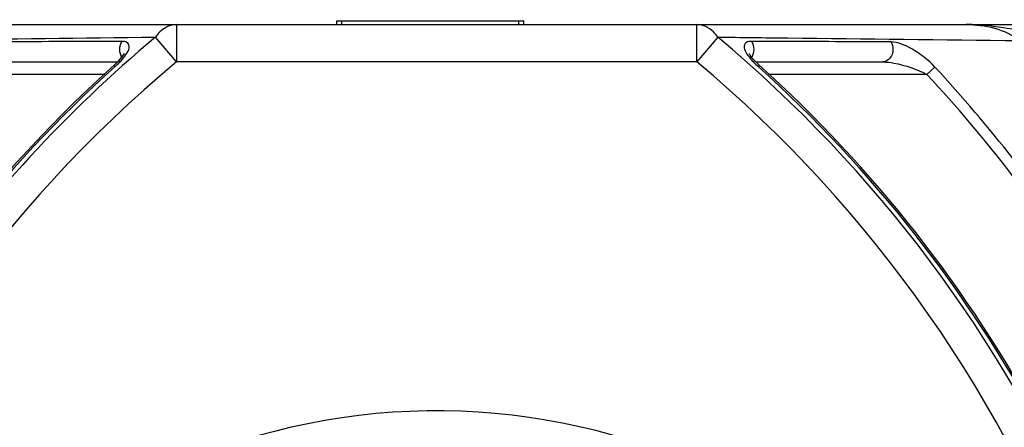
# Model space of a CAD drawing. Header units: millimetres. Extents: x 0 to 14268, y 0 to 10092.
# Tile 61 of 122: x 7354 to 7749, y 2727 to 2891. Entities that reach past the tile are written whole.
import ezdxf

# ---------------------------------------------------------------- set-up
doc = ezdxf.new("R2010")
doc.units = ezdxf.units.MM
doc.header["$LTSCALE"] = 784.74
doc.layers.get('0').update_dxf_attribs({"linetype": 'CONTINUOUS'})
for name, color, linetype in [('304103000035DXF_CONTINUOUS_LINE', 7, 'CONTINUOUS'), ('304112000086DXF_CONTINUOUS_LINE', 7, 'CONTINUOUS'), ('运动范围-新_DXF_CONTINUOUS_LINE', 7, 'CONTINUOUS'), ('运动范围-新_DXF_DIMENSION', 7, 'CONTINUOUS')]:
    doc.layers.add(name, color=color, linetype=linetype)
doc.styles.get("Standard").update_dxf_attribs({"font": 'txt', "width": 0.7})
doc.dimstyles.new('DIMSTYLE_1', dxfattribs={"dimtxt": 108, "dimasz": 72, "dimexe": 1, "dimexo": 0, "dimgap": 4.5, "dimtad": 0, "dimtih": 1, "dimtoh": 1, "dimdec": 1, "dimdsep": 46, "dimtxsty": 'Standard', "dimblk": '_FILLED', "dimblk1": '_FILLED', "dimblk2": '_FILLED', "dimcen": 0.09, "dimclrt": 5, "dimazin": 2, "dimtp": 0.5, "dimtm": 0.5, "dimtfac": 1, "dimtdec": 65535, "dimtofl": 0, "dimtmove": 0, "dimatfit": 3, "dimldrblk": '_FILLED', "dimfxl": 0, "dimtolj": 1, "dimarcsym": 0})
doc.dimstyles.new('DIMSTYLE_6', dxfattribs={"dimtxt": 108, "dimasz": 72, "dimexe": 1, "dimexo": 0, "dimtad": 1, "dimdsep": 46, "dimtxsty": 'Standard', "dimblk": '_FILLED', "dimblk1": '_FILLED', "dimblk2": '_FILLED', "dimcen": 0.09, "dimclrt": 5, "dimazin": 2, "dimtp": 0.8, "dimtm": 0.8, "dimtfac": 1, "dimtofl": 0, "dimtmove": 0, "dimatfit": 3, "dimldrblk": '_FILLED', "dimfxl": 0, "dimtolj": 1, "dimarcsym": 0})
doc.dimstyles.new('DIMSTYLE_7', dxfattribs={"dimtxt": 108, "dimasz": 72, "dimexe": 1, "dimexo": 0, "dimtad": 1, "dimdsep": 46, "dimtxsty": 'Standard', "dimblk": '_FILLED', "dimblk1": '_FILLED', "dimblk2": '_FILLED', "dimcen": 0.09, "dimclrt": 5, "dimazin": 2, "dimtp": 2, "dimtm": 2, "dimtfac": 1, "dimtofl": 0, "dimtmove": 0, "dimatfit": 3, "dimldrblk": '_FILLED', "dimfxl": 0, "dimtolj": 1, "dimarcsym": 0})

# ---------------------------------------------------------------- blocks, each defined once
blk = doc.blocks.new('*D1')
at = {"layer": '运动范围-新_DXF_DIMENSION', "color": 2, "linetype": 'Continuous', "transparency": 16777216}
for start, end in [(100.63351, 165), (0, 63.53964)]:
    blk.add_arc((7521.37, 2473.77), 625.52, start, end, dxfattribs=at)
for points in [[(6928.38, 2707.79), (6917.17, 2635.66), (6951.16, 2700.26)], [(8130.76, 2544.96), (8146.88, 2473.77), (8154.72, 2546.34)]]:
    blk.add_solid(points, dxfattribs=at)
blk = doc.blocks.new('_FILLED')
at = {"color": 0, "linetype": 'ByBlock'}
blk.add_solid([(0, 0), (-1, 0.1667), (-1, -0.1667)], dxfattribs=at)
blk = doc.blocks.new('*D7')
at = {"layer": '运动范围-新_DXF_DIMENSION', "color": 2, "linetype": 'Continuous', "transparency": 16777216}
for p, q in [((7521.38, 2473.77), (8564, 3282.69)), ((8243.52, 3034.04), (7521.38, 2473.77)), ((8243.52, 3034.04), (8243.52, 3034.04))]:
    blk.add_line(p, q, dxfattribs=at)
at = {"layer": '运动范围-新_DXF_DIMENSION', "color": 2, "linetype": 'Continuous', "transparency": 16777216, "xscale": 72, "yscale": 72, "zscale": 72, "rotation": 217.805634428}
blk.add_blockref('_FILLED', (8243.52, 3034.04), dxfattribs=at)
blk = doc.blocks.new('*D8')
at = {"layer": '运动范围-新_DXF_DIMENSION', "color": 2, "linetype": 'Continuous', "transparency": 16777216}
for p, q in [((7521.38, 2473.77), (10628.18, 3556.87)), ((10055.22, 3357.12), (7521.38, 2473.77)), ((10055.22, 3357.12), (10055.22, 3357.12))]:
    blk.add_line(p, q, dxfattribs=at)
at = {"layer": '运动范围-新_DXF_DIMENSION', "color": 2, "linetype": 'Continuous', "transparency": 16777216, "xscale": 72, "yscale": 72, "zscale": 72, "rotation": 199.2197259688}
blk.add_blockref('_FILLED', (10055.22, 3357.12), dxfattribs=at)

msp = doc.modelspace()

# ---------------------------------------------------------------- linework, layer by layer
at = {"layer": '304103000035DXF_CONTINUOUS_LINE', "color": 7, "linetype": 'Continuous'}
for p, q in [((7217.409, 2888.768), (7825.357, 2888.768)), ((7342.356, 2873.768), (7393.404, 2873.768)), ((7649.369, 2873.768), (7700.409, 2873.768))]:
    msp.add_line(p, q, dxfattribs=at)
at = {"layer": '304103000035DXF_CONTINUOUS_LINE', "color": 9, "linetype": 'Continuous'}
for p, q in [((7417.025, 2888.768), (7417.025, 2873.768)), ((7625.741, 2873.768), (7625.741, 2888.768)), ((7417.025, 2873.768), (7408.694, 2883.735)), ((7634.072, 2883.735), (7625.741, 2873.768)), ((7392.515, 2871.984), (7392.067, 2872.482)), ((7625.741, 2873.768), (7417.025, 2873.768)), ((7650.699, 2872.482), (7650.251, 2871.984)), ((7717.977, 2868.768), (7721.154, 2871.71)), ((7388.392, 2868.768), (7324.789, 2868.768)), ((7717.977, 2868.768), (7654.374, 2868.768))]:
    msp.add_line(p, q, dxfattribs=at)
at = {"layer": '304103000035DXF_CONTINUOUS_LINE', "color": 7, "linetype": 'Continuous'}
for points in [[(7395.981, 2876.953), (7396.009, 2877.119), (7395.986, 2877.068), (7395.743, 2876.602), (7395.078, 2875.641), (7393.62, 2873.976), (7392.066, 2872.482)], [(7650.699, 2872.482), (7649.569, 2873.547), (7647.813, 2875.481), (7647.056, 2876.547), (7646.785, 2877.056), (7646.749, 2877.149)]]:
    msp.add_lwpolyline(points, dxfattribs=at)
at = {"layer": '304103000035DXF_CONTINUOUS_LINE', "color": 9, "linetype": 'Continuous'}
for centre, radius, start, end in [((7751.383, 2473.768), 534.33, 129.89206, 159.68722), ((7291.383, 2473.768), 534.33, 23.5602, 50.10794), ((7751.383, 2473.768), 521.34, 129.89206, 159.68717), ((7751.383, 2473.768), 536.062, 132.02478, 151.71076), ((7367.031, 2900.313), 38.105, 311.97345, 315.09527), ((7291.383, 2473.768), 521.34, 19.86601, 50.10794), ((7675.456, 2900.017), 37.698, 224.59424, 228.03968), ((7291.383, 2473.768), 536.062, 28.28924, 47.97522), ((7291.383, 2473.768), 585.714, 33.347754, 42.797794), ((7291.383, 2473.768), 581.384, 32.553182, 42.797793), ((7521.383, 2473.768), 260.125, 60.56654, 157.60591)]:
    msp.add_arc(centre, radius, start, end, dxfattribs=at)
at = {"layer": '304103000035DXF_CONTINUOUS_LINE', "color": 7, "linetype": 'Continuous'}
for centre, start, end in [((7751.383, 2473.768), 132.02479, 151.71076), ((7291.383, 2473.768), 28.28925, 47.97519)]:
    msp.add_arc(centre, 536.732, start, end, dxfattribs=at)
at = {"layer": '304103000035DXF_CONTINUOUS_LINE', "color": 9, "linetype": 'Continuous'}
for points, knots in [([(7417.025, 2888.768), (7414.607, 2888.768), (7411.239, 2887.079), (7409.189, 2884.484), (7408.694, 2883.735)], [0, 0, 0, 0, 0.7291826, 1, 1, 1, 1]), ([(7634.072, 2883.735), (7633.577, 2884.484), (7631.527, 2887.079), (7628.159, 2888.768), (7625.741, 2888.768)], [0, 0, 0, 0, 0.2708172, 1, 1, 1, 1]), ([(7758.742, 2885.562), (7756.671, 2886.141), (7748.373, 2887.566), (7740.005, 2888.768), (7733.748, 2888.768)], [0, 0, 0, 0, 0.2558428, 1, 1, 1, 1]), ([(7287.662, 2882.356), (7298.511, 2882.47), (7338.855, 2882.906), (7379.199, 2883.378), (7408.694, 2883.735)], [0, 0, 0, 0, 0.2689043, 1, 1, 1, 1]), ([(7395.142, 2882.03), (7390.649, 2882.012), (7372.028, 2881.939), (7353.407, 2881.867), (7339.279, 2881.814)], [0, 0, 0, 0, 0.2413089, 1, 1, 1, 1]), ([(7395.278, 2874.755), (7396.023, 2875.602), (7397.189, 2877.179), (7398.546, 2879.711), (7397.324, 2881.98), (7395.85, 2882.031), (7395.141, 2882.028)], [0, 0, 0, 0, 0.338145, 0.6060638, 0.7873823, 1, 1, 1, 1]), ([(7634.072, 2883.735), (7643.457, 2883.621), (7683.801, 2883.138), (7724.145, 2882.682), (7755.103, 2882.356)], [0, 0, 0, 0, 0.2326317, 1, 1, 1, 1]), ([(7647.625, 2882.028), (7646.933, 2882.031), (7645.515, 2881.984), (7644.223, 2879.864), (7645.456, 2877.359), (7646.563, 2875.831), (7647.274, 2875.002)], [0, 0, 0, 0, 0.2144535, 0.3968218, 0.661463, 1, 1, 1, 1]), ([(7703.468, 2881.814), (7698.646, 2881.832), (7680.031, 2881.903), (7661.417, 2881.975), (7647.624, 2882.03)], [0, 0, 0, 0, 0.2590307, 1, 1, 1, 1]), ([(7721.154, 2871.71), (7718.483, 2874.594), (7712.995, 2878.729), (7706.422, 2881.812), (7703.468, 2881.814)], [0, 0, 0, 0, 0.5709744, 1, 1, 1, 1]), ([(7704.29, 2878.768), (7704.29, 2878.086), (7704.028, 2875.892), (7701.955, 2873.768), (7700.409, 2873.768)], [0, 0, 0, 0, 0.306133, 1, 1, 1, 1]), ([(7394.02, 2873.414), (7394.237, 2873.632), (7394.664, 2874.073), (7395.077, 2874.526), (7395.278, 2874.755)], [0, 0, 0, 0, 0.5018874, 1, 1, 1, 1]), ([(7700.409, 2873.768), (7701.851, 2873.768), (7707.939, 2872.934), (7713.827, 2870.917), (7717.977, 2868.768)], [0, 0, 0, 0, 0.2357784, 1, 1, 1, 1])]:
    msp.add_open_spline(points, degree=3, knots=knots, dxfattribs=at)
for points in [[(7733.748, 2888.768), (7741.181, 2888.768), (7749.334, 2887.041), (7755.103, 2882.356)], [(7395.14, 2882.026), (7394.528, 2881.079), (7394.232, 2879.895), (7394.232, 2878.768)], [(7647.624, 2882.03), (7648.237, 2881.082), (7648.534, 2879.897), (7648.534, 2878.768)], [(7703.484, 2881.818), (7704.024, 2880.915), (7704.29, 2879.819), (7704.29, 2878.768)], [(7394.232, 2878.768), (7394.232, 2877.687), (7394.505, 2876.559), (7395.063, 2875.634)], [(7648.534, 2878.768), (7648.534, 2877.69), (7648.265, 2876.566), (7647.71, 2875.643)], [(7647.274, 2875.002), (7647.702, 2874.502), (7648.15, 2874.019), (7648.612, 2873.55)]]:
    msp.add_open_spline(points, degree=3, dxfattribs=at)
at = {"layer": '304112000086DXF_CONTINUOUS_LINE', "color": 7, "linetype": 'Continuous'}
for p, q in [((7481.383, 2888.768), (7481.383, 2890.268)), ((7481.383, 2890.268), (7556.383, 2890.268)), ((7556.383, 2888.768), (7556.383, 2890.268))]:
    msp.add_line(p, q, dxfattribs=at)
at = {"layer": '304112000086DXF_CONTINUOUS_LINE', "color": 9, "linetype": 'Continuous'}
for p, q in [((7483.383, 2888.768), (7483.383, 2890.268)), ((7554.383, 2888.768), (7554.383, 2890.268))]:
    msp.add_line(p, q, dxfattribs=at)
at = {"layer": '运动范围-新_DXF_CONTINUOUS_LINE', "color": 2, "linetype": 'Continuous'}
msp.add_circle((7521.383, 2473.768), 914, dxfattribs=at)

# ---------------------------------------------------------------- dimensions: what is measured, and where the dimension line sits
at = {"layer": '运动范围-新_DXF_DIMENSION', "color": 2, "linetype": 'Continuous'}
for mpoint, dimstyle, picture, middle in [((10055.218, 3357.123), 'DIMSTYLE_7', '*D8', (10119.59, 3408.158)), ((8243.523, 3034.044), 'DIMSTYLE_6', '*D7', (8308.529, 3118.652))]:
    dim = msp.add_radius_dim(center=(7521.383, 2473.768), mpoint=mpoint, text='R<>', dimstyle=dimstyle, override={"dimpost": '<>'}, dxfattribs=at)
    dim.commit()
    dim.dimension.update_dxf_attribs({"geometry": picture, "text_midpoint": middle, "dimtype": 164})
dim = msp.add_angular_dim_2l(base=(7603.014, 3093.932), line1=((8140.628, 2473.768), (8146.884, 2473.768)), line2=((6923.207, 2634.044), (6917.165, 2635.663)), dimstyle='DIMSTYLE_1', dxfattribs=at)
dim.commit()
dim.dimension.update_dxf_attribs({"geometry": '*D1', "text_midpoint": (7459.943, 3039.932), "dimtype": 162})

doc.saveas('drawing.dxf')
